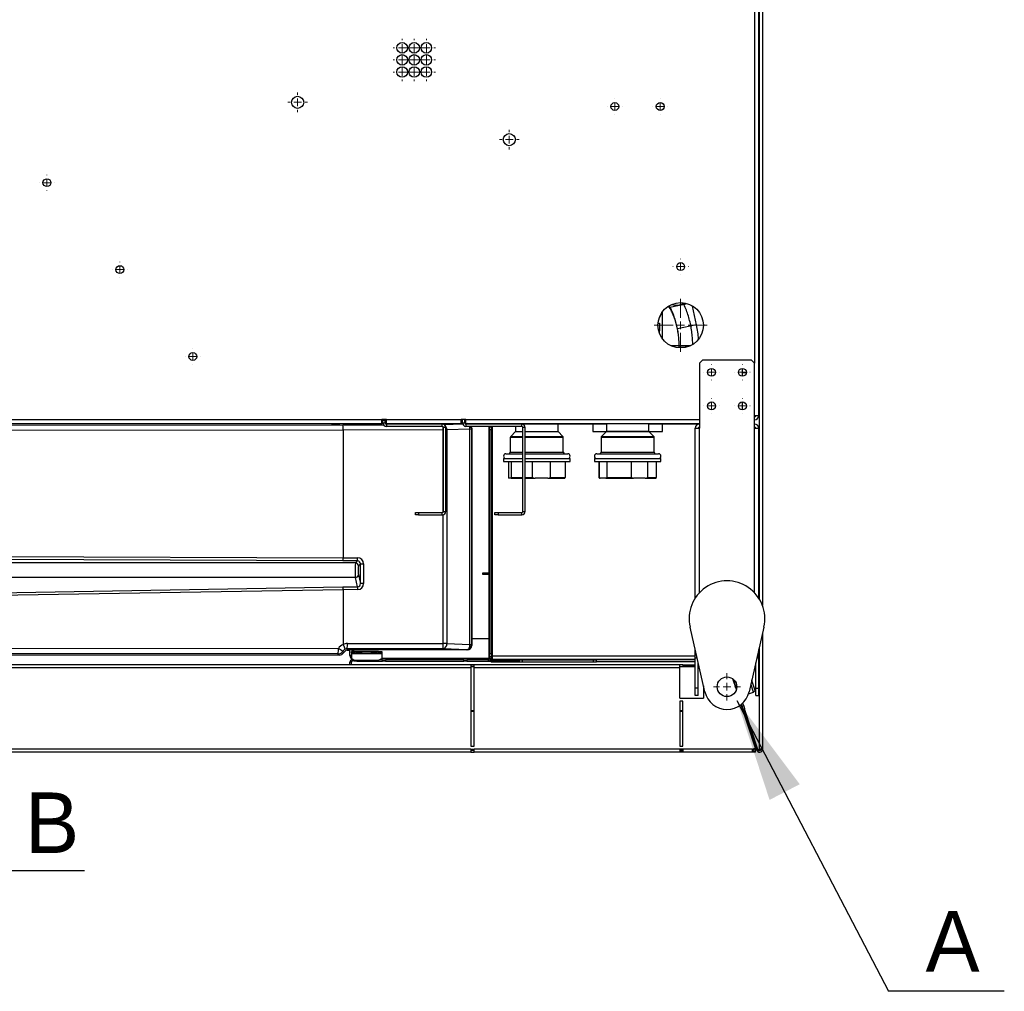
# Model space of a CAD drawing. Header units: millimetres. Extents: x 0 to 39025, y -31299 to 8400.
# Tile 61 of 206: x 14863 to 15513, y -27343 to -26701. Entities that reach past the tile are written whole.
import ezdxf

# ---------------------------------------------------------------- set-up
doc = ezdxf.new("R2010")
doc.units = ezdxf.units.MM
doc.layers.add('ANOTACIJE', color=7, linetype='Continuous')
doc.styles.add('SLDTEXTSTYLE1', font='Montserrat-Regular.ttf')
doc.styles.get("Standard").update_dxf_attribs({"font": 'Montserrat-Regular.ttf'})
doc.dimstyles.new('SLDDIMSTYLE3', dxfattribs={"dimtxt": 0.18, "dimasz": 3.414889, "dimexe": 0, "dimexo": 0.0625, "dimgap": 0, "dimtad": 0, "dimtih": 1, "dimtoh": 1, "dimdec": 0, "dimrnd": 1e-09, "dimzin": 0, "dimdsep": 46, "dimtxsty": 'Standard', "dimsah": 1, "dimcen": 0.09, "dimadec": 0, "dimazin": 0, "dimtfac": 3.414889, "dimtdec": 0, "dimtofl": 0, "dimtmove": 0, "dimatfit": 3, "dimfxl": 1, "dimfrac": 2, "dimtolj": 1, "dimtzin": 0, "dimarcsym": 0})

# ---------------------------------------------------------------- blocks, each defined once
blk = doc.blocks.new('SW_CENTERMARKSYMBOL_35')
at = {"color": 0, "linetype": 'Continuous', "lineweight": 18}
for p, q in [((-2.5, 0), (-2.55, 0)), ((0, 0), (-1.25, 0)), ((0, 2.5), (0, 2.55)), ((0, 0), (0, 1.25)), ((0, 0), (0, -1.25)), ((0, 0), (1.25, 0)), ((2.5, 0), (2.55, 0)), ((0, -2.5), (0, -2.55))]:
    blk.add_line(p, q, dxfattribs=at)
blk = doc.blocks.new('SW_CENTERMARKSYMBOL_36')
at = {"color": 0, "linetype": 'Continuous', "lineweight": 18}
for p, q in [((-2.5, 0), (-2.55, 0)), ((0, 0), (-1.25, 0)), ((0, 2.5), (0, 2.55)), ((0, 0), (0, 1.25)), ((0, 0), (0, -1.25)), ((0, 0), (1.25, 0)), ((2.5, 0), (2.55, 0)), ((0, -2.5), (0, -2.55))]:
    blk.add_line(p, q, dxfattribs=at)
blk = doc.blocks.new('SW_CENTERMARKSYMBOL_37')
at = {"color": 0, "linetype": 'Continuous', "lineweight": 18}
for p, q in [((-2.5, 0), (-2.55, 0)), ((0, 0), (-1.25, 0)), ((0, 2.5), (0, 2.55)), ((0, 0), (0, 1.25)), ((0, 0), (0, -1.25)), ((0, 0), (1.25, 0)), ((2.5, 0), (2.55, 0)), ((0, -2.5), (0, -2.55))]:
    blk.add_line(p, q, dxfattribs=at)
blk = doc.blocks.new('SW_CENTERMARKSYMBOL_38')
at = {"color": 0, "linetype": 'Continuous', "lineweight": 18}
for p, q in [((-2.5, 0), (-2.55, 0)), ((0, 0), (-1.25, 0)), ((0, 2.5), (0, 2.55)), ((0, 0), (0, 1.25)), ((0, 0), (0, -1.25)), ((0, 0), (1.25, 0)), ((2.5, 0), (2.55, 0)), ((0, -2.5), (0, -2.55))]:
    blk.add_line(p, q, dxfattribs=at)
blk = doc.blocks.new('SW_CENTERMARKSYMBOL_41')
at = {"color": 0, "linetype": 'Continuous', "lineweight": 18}
for p, q in [((-2.5, 0), (-3.25, 0)), ((0, 0), (-1.25, 0)), ((0, 2.5), (0, 3.25)), ((0, 0), (0, 1.25)), ((0, 0), (0, -1.25)), ((0, 0), (1.25, 0)), ((2.5, 0), (3.25, 0)), ((0, -2.5), (0, -3.25))]:
    blk.add_line(p, q, dxfattribs=at)
blk = doc.blocks.new('SW_CENTERMARKSYMBOL_42')
at = {"color": 0, "linetype": 'Continuous', "lineweight": 18}
for p, q in [((-2.5, 0), (-3.25, 0)), ((0, 0), (-1.25, 0)), ((0, 2.5), (0, 3.25)), ((0, 0), (0, 1.25)), ((0, 0), (0, -1.25)), ((0, 0), (1.25, 0)), ((2.5, 0), (3.25, 0)), ((0, -2.5), (0, -3.25))]:
    blk.add_line(p, q, dxfattribs=at)
blk = doc.blocks.new('SW_CENTERMARKSYMBOL_51')
at = {"color": 0, "linetype": 'Continuous', "lineweight": 18}
for p, q in [((-2.5, 0), (-2.55, 0)), ((0, 0), (-1.25, 0)), ((0, 2.5), (0, 2.55)), ((0, 0), (0, 1.25)), ((0, 0), (0, -1.25)), ((0, 0), (1.25, 0)), ((2.5, 0), (2.55, 0)), ((0, -2.5), (0, -2.55))]:
    blk.add_line(p, q, dxfattribs=at)
blk = doc.blocks.new('SW_CENTERMARKSYMBOL_53')
at = {"color": 0, "linetype": 'Continuous', "lineweight": 18}
for p, q in [((-2.5, 0), (-2.55, 0)), ((0, 0), (-1.25, 0)), ((0, 2.5), (0, 2.55)), ((0, 0), (0, 1.25)), ((0, 0), (0, -1.25)), ((0, 0), (1.25, 0)), ((2.5, 0), (2.55, 0)), ((0, -2.5), (0, -2.55))]:
    blk.add_line(p, q, dxfattribs=at)
blk = doc.blocks.new('SW_CENTERMARKSYMBOL_54')
at = {"color": 0, "linetype": 'Continuous', "lineweight": 18}
for p, q in [((-2.5, 0), (-2.55, 0)), ((0, 0), (-1.25, 0)), ((0, 2.5), (0, 2.55)), ((0, 0), (0, 1.25)), ((0, 0), (0, -1.25)), ((0, 0), (1.25, 0)), ((2.5, 0), (2.55, 0)), ((0, -2.5), (0, -2.55))]:
    blk.add_line(p, q, dxfattribs=at)
blk = doc.blocks.new('SW_CENTERMARKSYMBOL_59')
at = {"color": 0, "linetype": 'Continuous', "lineweight": 18}
for p, q in [((-2.5, 0), (-3, 0)), ((0, 0), (-1.25, 0)), ((0, 2.5), (0, 3)), ((0, 0), (0, 1.25)), ((0, 0), (0, -1.25)), ((0, 0), (1.25, 0)), ((2.5, 0), (3, 0)), ((0, -2.5), (0, -3))]:
    blk.add_line(p, q, dxfattribs=at)
blk = doc.blocks.new('SW_CENTERMARKSYMBOL_60')
at = {"color": 0, "linetype": 'Continuous', "lineweight": 18}
for p, q in [((-2.5, 0), (-3, 0)), ((0, 0), (-1.25, 0)), ((0, 2.5), (0, 3)), ((0, 0), (0, 1.25)), ((0, 0), (0, -1.25)), ((0, 0), (1.25, 0)), ((2.5, 0), (3, 0)), ((0, -2.5), (0, -3))]:
    blk.add_line(p, q, dxfattribs=at)
blk = doc.blocks.new('SW_CENTERMARKSYMBOL_61')
at = {"color": 0, "linetype": 'Continuous', "lineweight": 18}
for p, q in [((-2.5, 0), (-3, 0)), ((0, 0), (-1.25, 0)), ((0, 2.5), (0, 3)), ((0, 0), (0, 1.25)), ((0, 0), (0, -1.25)), ((0, 0), (1.25, 0)), ((2.5, 0), (3, 0)), ((0, -2.5), (0, -3))]:
    blk.add_line(p, q, dxfattribs=at)
blk = doc.blocks.new('SW_CENTERMARKSYMBOL_62')
at = {"color": 0, "linetype": 'Continuous', "lineweight": 18}
for p, q in [((-2.5, 0), (-3, 0)), ((0, 0), (-1.25, 0)), ((0, 2.5), (0, 3)), ((0, 0), (0, 1.25)), ((0, 0), (0, -1.25)), ((0, 0), (1.25, 0)), ((2.5, 0), (3, 0)), ((0, -2.5), (0, -3))]:
    blk.add_line(p, q, dxfattribs=at)
blk = doc.blocks.new('SW_CENTERMARKSYMBOL_63')
at = {"color": 0, "linetype": 'Continuous', "lineweight": 18}
for p, q in [((-2.5, 0), (-3, 0)), ((0, 0), (-1.25, 0)), ((0, 2.5), (0, 3)), ((0, 0), (0, 1.25)), ((0, 0), (0, -1.25)), ((0, 0), (1.25, 0)), ((2.5, 0), (3, 0)), ((0, -2.5), (0, -3))]:
    blk.add_line(p, q, dxfattribs=at)
blk = doc.blocks.new('SW_CENTERMARKSYMBOL_64')
at = {"color": 0, "linetype": 'Continuous', "lineweight": 18}
for p, q in [((-2.5, 0), (-3, 0)), ((0, 0), (-1.25, 0)), ((0, 2.5), (0, 3)), ((0, 0), (0, 1.25)), ((0, 0), (0, -1.25)), ((0, 0), (1.25, 0)), ((2.5, 0), (3, 0)), ((0, -2.5), (0, -3))]:
    blk.add_line(p, q, dxfattribs=at)
blk = doc.blocks.new('SW_CENTERMARKSYMBOL_65')
at = {"color": 0, "linetype": 'Continuous', "lineweight": 18}
for p, q in [((-2.5, 0), (-3, 0)), ((0, 0), (-1.25, 0)), ((0, 2.5), (0, 3)), ((0, 0), (0, 1.25)), ((0, 0), (0, -1.25)), ((0, 0), (1.25, 0)), ((2.5, 0), (3, 0)), ((0, -2.5), (0, -3))]:
    blk.add_line(p, q, dxfattribs=at)
blk = doc.blocks.new('SW_CENTERMARKSYMBOL_66')
at = {"color": 0, "linetype": 'Continuous', "lineweight": 18}
for p, q in [((-2.5, 0), (-3, 0)), ((0, 0), (-1.25, 0)), ((0, 2.5), (0, 3)), ((0, 0), (0, 1.25)), ((0, 0), (0, -1.25)), ((0, 0), (1.25, 0)), ((2.5, 0), (3, 0)), ((0, -2.5), (0, -3))]:
    blk.add_line(p, q, dxfattribs=at)
blk = doc.blocks.new('SW_CENTERMARKSYMBOL_67')
at = {"color": 0, "linetype": 'Continuous', "lineweight": 18}
for p, q in [((-2.5, 0), (-3, 0)), ((0, 0), (-1.25, 0)), ((0, 2.5), (0, 3)), ((0, 0), (0, 1.25)), ((0, 0), (0, -1.25)), ((0, 0), (1.25, 0)), ((2.5, 0), (3, 0)), ((0, -2.5), (0, -3))]:
    blk.add_line(p, q, dxfattribs=at)
blk = doc.blocks.new('SW_CENTERMARKSYMBOL_68')
at = {"color": 0, "linetype": 'Continuous', "lineweight": 18}
for p, q in [((-2.5, 0), (-2.55, 0)), ((0, 0), (-1.25, 0)), ((0, 2.5), (0, 2.55)), ((0, 0), (0, 1.25)), ((0, 0), (0, -1.25)), ((0, 0), (1.25, 0)), ((2.5, 0), (2.55, 0)), ((0, -2.5), (0, -2.55))]:
    blk.add_line(p, q, dxfattribs=at)
blk = doc.blocks.new('SW_CENTERMARKSYMBOL_70')
at = {"color": 0, "linetype": 'Continuous', "lineweight": 18}
for p, q in [((-2.5, 0), (-2.55, 0)), ((0, 0), (-1.25, 0)), ((0, 2.5), (0, 2.55)), ((0, 0), (0, 1.25)), ((0, 0), (0, -1.25)), ((0, 0), (1.25, 0)), ((2.5, 0), (2.55, 0)), ((0, -2.5), (0, -2.55))]:
    blk.add_line(p, q, dxfattribs=at)
blk = doc.blocks.new('SW_CENTERMARKSYMBOL_94')
at = {"color": 0, "linetype": 'Continuous', "lineweight": 18}
for p, q in [((0, 2.5), (0, 8.75)), ((-2.5, 0), (-8.75, 0)), ((0, 0), (-1.25, 0)), ((0, 0), (0, 1.25)), ((0, 0), (0, -1.25)), ((0, 0), (1.25, 0)), ((2.5, 0), (8.75, 0)), ((0, -2.5), (0, -8.75))]:
    blk.add_line(p, q, dxfattribs=at)
blk = doc.blocks.new('SW_CENTERMARKSYMBOL_95')
at = {"color": 0, "linetype": 'Continuous', "lineweight": 18}
for p, q in [((-2.5, 0), (-2.55, 0)), ((0, 0), (-1.25, 0)), ((0, 2.5), (0, 2.55)), ((0, 0), (0, 1.25)), ((0, 0), (0, -1.25)), ((0, 0), (1.25, 0)), ((2.5, 0), (2.55, 0)), ((0, -2.5), (0, -2.55))]:
    blk.add_line(p, q, dxfattribs=at)
blk = doc.blocks.new('SW_CENTERMARKSYMBOL_101')
at = {"color": 0, "linetype": 'Continuous', "lineweight": 18}
for p, q in [((0, 2.5), (0, 4.5)), ((-2.5, 0), (-4.5, 0)), ((0, 0), (-1.25, 0)), ((0, 0), (0, 1.25)), ((0, 0), (0, -1.25)), ((0, 0), (1.25, 0)), ((2.5, 0), (4.5, 0)), ((0, -2.5), (0, -4.5))]:
    blk.add_line(p, q, dxfattribs=at)
blk = doc.blocks.new('Adapt 2 S (spodaj)')
at = {"linetype": 'Continuous', "lineweight": 25}
for p, q in [((1147.9, 712.98), (1147.9, 101.24)), ((1150, 712.98), (1150, 96.95)), ((1144.8, 650.83), (1144.8, 256.98)), ((1147.6, 222.38), (1147.6, 650.83)), ((1147.6, 397.48), (1147.9, 397.48)), ((1147.9, 317.48), (1147.6, 317.48)), ((1100.6, 296.35), (1088.76, 293.85)), ((1098.55, 295.92), (1099.36, 296.7)), ((1106.56, 282.28), (1103.91, 294.82)), ((1083.98, 273.11), (1083.98, 291.05)), ((1081.06, 283.38), (1081.98, 283.38)), ((1081.98, 283.38), (1081.98, 278.38)), ((1106.56, 282.28), (1093.94, 279.62)), ((1081.98, 278.38), (1081.46, 278.38)), ((1081.98, 276.75), (1081.98, 278.38)), ((1102.22, 268.43), (1089.78, 268.43)), ((1095.01, 268.43), (1089.78, 268.43)), ((1095.01, 268.43), (1089.78, 268.43)), ((1095.01, 267.11), (1095.01, 268.43)), ((1095.01, 267.11), (1095.01, 268.43)), ((1095.01, 268.43), (1102.22, 268.43)), ((1102.22, 268.43), (1095.01, 268.43)), ((1110.4, 258.98), (1108.4, 256.98)), ((1108.4, 256.98), (1108.4, 213.98)), ((1142.8, 258.98), (1110.4, 258.98)), ((1144.8, 256.98), (1142.8, 258.98)), ((1144.8, 213.98), (1144.8, 256.98)), ((1136.6, 253.57), (1136.6, 248.39)), ((1139.4, 250.88), (1136.6, 250.88)), ((1136.6, 250.88), (1139.4, 250.88)), ((1136.6, 231.37), (1136.6, 226.19)), ((1144.8, 222.38), (1147.6, 222.38)), ((1145.12, 221.64), (1145.21, 222.38)), ((41.6, 219.88), (898.6, 219.88)), ((41.6, 217.08), (898.6, 217.08)), ((609.27, 215.89), (872.87, 216.32)), ((865.5, 217.08), (865.5, 216.62)), ((870.5, 216.62), (870.5, 217.08)), ((872.87, 216.32), (899.71, 216.34)), ((901.6, 219.88), (898.6, 219.88)), ((898.6, 217.08), (898.6, 219.88)), ((898.6, 219.38), (900.6, 219.38)), ((898.6, 219.08), (899.35, 219.08)), ((899.41, 217.08), (898.6, 217.08)), ((899.35, 217.58), (899.35, 219.88)), ((899.35, 217.58), (900.85, 217.58)), ((900.6, 219.38), (900.6, 219.88)), ((900.85, 217.58), (900.85, 219.88)), ((901.6, 219.38), (900.85, 219.38)), ((900.85, 219.08), (901.6, 219.08)), ((901.6, 217.08), (901.03, 217.08)), ((901.6, 219.88), (951.1, 219.88)), ((901.6, 217.08), (901.6, 219.88)), ((901.6, 217.08), (951.1, 217.08)), ((901.65, 216.78), (901.65, 215.28)), ((938.55, 216.78), (901.65, 216.78)), ((938.55, 215.28), (901.65, 215.28)), ((938.55, 215.28), (938.55, 216.78)), ((939.81, 216.4), (951.98, 216.83)), ((954.1, 219.88), (951.1, 219.88)), ((951.1, 217.08), (951.1, 219.88)), ((951.85, 219.38), (951.1, 219.38)), ((951.1, 219.08), (951.85, 219.08)), ((951.91, 217.08), (951.1, 217.08)), ((951.85, 217.58), (951.85, 219.88)), ((951.85, 217.58), (953.35, 217.58)), ((953.35, 217.58), (953.35, 219.88)), ((954.1, 219.38), (953.35, 219.38)), ((953.35, 219.08), (954.1, 219.08)), ((954.1, 217.08), (953.53, 217.08)), ((953.74, 216.89), (954.85, 216.93)), ((954.1, 217.08), (954.1, 219.88)), ((954.1, 219.88), (1108.4, 219.88)), ((954.1, 217.08), (1108.4, 217.08)), ((954.15, 216.78), (954.15, 215.28)), ((991.05, 216.78), (954.15, 216.78)), ((991.05, 215.28), (954.15, 215.28)), ((954.85, 216.93), (955, 217.08)), ((955.8, 216.97), (955.8, 217.08)), ((957.8, 217.08), (957.8, 216.78)), ((969, 216.78), (969, 217.08)), ((969.5, 64.38), (969.5, 215.28)), ((969.8, 215.28), (969.8, 215.03)), ((969.8, 215.03), (970.8, 215.03)), ((969.8, 213.03), (969.8, 215.03)), ((970.8, 215.28), (970.8, 215.03)), ((970.8, 215.03), (970.8, 213.03)), ((971, 216.78), (970.98, 217.08)), ((971, 216.88), (971.8, 216.88)), ((971.8, 217.08), (971.8, 216.78)), ((971.8, 64.38), (971.8, 215.28)), ((977.98, 217.08), (977.98, 216.88)), ((1023.98, 216.88), (977.98, 216.88)), ((986.98, 217.08), (986.98, 216.88)), ((986.98, 217.08), (986.98, 216.78)), ((986.98, 216.88), (1014.98, 216.88)), ((986.98, 215.28), (986.98, 211.88)), ((991.05, 215.28), (991.05, 216.78)), ((1014.98, 216.88), (1014.98, 217.08)), ((1014.98, 211.88), (1014.98, 217.08)), ((1023.98, 216.88), (1014.98, 216.88)), ((1046.98, 216.78), (1014.98, 216.78)), ((1023.98, 216.88), (1023.98, 217.08)), ((1037.98, 217.08), (1037.98, 211.88)), ((1046.98, 217.08), (1046.98, 211.88)), ((1046.98, 217.08), (1046.98, 211.88)), ((1074.98, 211.88), (1074.98, 217.08)), ((1074.98, 211.88), (1074.98, 217.08)), ((1108.4, 216.78), (1074.98, 216.78)), ((1083.98, 211.88), (1083.98, 217.08)), ((873, 212.82), (609.43, 212.39)), ((939.15, 212.88), (873, 212.82)), ((873, 212.82), (873, 128.38)), ((873, 212.82), (873, 212.82)), ((939.15, 158.55), (939.15, 212.88)), ((939.35, 212.88), (939.15, 212.88)), ((939.35, 159.08), (939.35, 214.48)), ((940.85, 214.48), (939.35, 214.48)), ((940.85, 159.08), (940.85, 214.48)), ((941.53, 212.88), (940.85, 212.88)), ((956.81, 213.41), (941.53, 212.88)), ((941.53, 212.88), (941.53, 71.68)), ((956.81, 71.15), (956.81, 213.41)), ((957.83, 213.76), (957.83, 70.8)), ((958, 214.08), (957.85, 213.93)), ((958, 214.08), (958, 70.48)), ((970.8, 213.03), (969.8, 213.03)), ((969.8, 213.03), (969.8, 65.03)), ((970.8, 213.03), (970.8, 65.03)), ((986.98, 211.88), (983.77, 208.67)), ((983.77, 208.67), (991.85, 208.67)), ((986.98, 211.88), (991.85, 211.88)), ((993.35, 214.48), (991.85, 214.48)), ((991.85, 159.08), (991.85, 214.48)), ((993.35, 159.08), (993.35, 214.48)), ((993.35, 211.88), (1014.98, 211.88)), ((993.35, 208.67), (1018.19, 208.67)), ((1018.19, 208.67), (1014.98, 211.88)), ((1037.98, 211.88), (1046.98, 211.88)), ((1037.98, 211.88), (1083.98, 211.88)), ((1046.98, 211.88), (1043.77, 208.67)), ((1043.77, 208.67), (1078.19, 208.67)), ((1074.98, 211.88), (1046.98, 211.88)), ((1046.98, 211.88), (1074.98, 211.88)), ((1078.19, 208.67), (1074.98, 211.88)), ((1105.6, 101.72), (1105.6, 213.98)), ((1105.6, 213.98), (1108.4, 213.98)), ((1108.4, 105.29), (1108.4, 213.98)), ((1144.8, 213.98), (1147.6, 213.98)), ((1144.8, 105.29), (1144.8, 213.98)), ((1147.6, 101.72), (1147.6, 213.98)), ((983.48, 207.96), (983.48, 198.18)), ((991.85, 207.96), (983.48, 207.96)), ((1018.48, 207.96), (993.35, 207.96)), ((1018.48, 198.18), (1018.48, 207.96)), ((1043.48, 207.96), (1043.48, 198.18)), ((1078.48, 207.96), (1043.48, 207.96)), ((1078.48, 198.18), (1078.48, 207.96)), ((980.58, 197.18), (991.85, 197.18)), ((983.48, 198.18), (991.85, 198.18)), ((993.35, 198.18), (1018.48, 198.18)), ((993.35, 197.18), (1021.38, 197.18)), ((1040.58, 197.18), (1081.38, 197.18)), ((1043.48, 198.18), (1078.48, 198.18)), ((978.98, 193.98), (978.98, 191.98)), ((978.98, 193.98), (991.85, 193.98)), ((978.98, 191.98), (991.85, 191.98)), ((982.21, 191.98), (982.21, 181.48)), ((984.26, 181.48), (984.26, 191.98)), ((993.35, 193.98), (1022.98, 193.98)), ((993.35, 191.98), (1022.98, 191.98)), ((998.01, 191.98), (998.01, 181.48)), ((1010, 181.48), (1010, 191.98)), ((1019.75, 191.98), (1019.75, 181.48)), ((1022.98, 191.98), (1022.98, 193.98)), ((1038.98, 193.98), (1038.98, 191.98)), ((1038.98, 193.98), (1082.98, 193.98)), ((1038.98, 191.98), (1082.98, 191.98)), ((1041.98, 191.98), (1041.98, 181.48)), ((1042.12, 191.98), (1042.12, 181.48)), ((1047.41, 181.48), (1047.41, 191.98)), ((1063.32, 191.98), (1063.32, 181.48)), ((1074.27, 181.48), (1074.27, 191.98)), ((1079.98, 181.48), (1079.98, 191.98)), ((1082.98, 191.98), (1082.98, 193.98)), ((1147.6, 194.58), (1147.9, 194.58)), ((983.95, 180.98), (982.52, 180.98)), ((983.95, 180.98), (991.85, 180.98)), ((984.26, 181.48), (991.85, 181.48)), ((993.35, 181.48), (998.01, 181.48)), ((993.35, 180.98), (999.79, 180.98)), ((1008.22, 180.98), (999.79, 180.98)), ((1008.22, 180.98), (1019.44, 180.98)), ((1010, 181.48), (1019.75, 181.48)), ((1041.98, 181.48), (1042.48, 180.98)), ((1041.98, 181.48), (1042.12, 181.48)), ((1042.48, 180.98), (1042.91, 180.98)), ((1046.62, 180.98), (1042.91, 180.98)), ((1046.62, 180.98), (1064.95, 180.98)), ((1047.41, 181.48), (1063.32, 181.48)), ((1072.64, 180.98), (1064.95, 180.98)), ((1072.64, 180.98), (1079.48, 180.98)), ((1074.27, 181.48), (1079.98, 181.48)), ((1079.48, 180.98), (1079.98, 181.48)), ((920.85, 156.78), (920.85, 158.28)), ((920.85, 158.28), (922.85, 158.28)), ((922.85, 156.78), (920.85, 156.78)), ((922.85, 158.28), (922.85, 156.78)), ((922.85, 158.28), (938.55, 158.28)), ((922.85, 156.78), (938.55, 156.78)), ((938.55, 156.78), (938.55, 158.28)), ((939.15, 71.68), (939.15, 156.86)), ((939.35, 159.08), (940.85, 159.08)), ((973.35, 156.78), (973.35, 158.28)), ((973.35, 158.28), (975.35, 158.28)), ((975.35, 156.78), (973.35, 156.78)), ((975.35, 158.28), (975.35, 156.78)), ((975.35, 158.28), (991.05, 158.28)), ((975.35, 156.78), (991.05, 156.78)), ((991.05, 156.78), (991.05, 158.28)), ((991.85, 159.08), (993.35, 159.08)), ((881.21, 125.04), (500.49, 125.04)), ((872.93, 126.39), (554.99, 127.68)), ((555.08, 129.67), (873, 128.38)), ((882.53, 126.37), (872.93, 126.39)), ((873, 128.38), (882.59, 128.36)), ((881.21, 125.04), (882.53, 126.37)), ((884.52, 124.36), (883.2, 123.05)), ((884.52, 124.36), (886.56, 124.36)), ((884.52, 111.51), (884.52, 124.36)), ((886.56, 124.36), (886.56, 111.51)), ((883.14, 117.24), (884.52, 111.51)), ((965.3, 117.43), (965.3, 118.43)), ((965.3, 118.43), (967.3, 118.43)), ((967.3, 117.43), (965.3, 117.43)), ((967.3, 118.43), (967.3, 117.43)), ((967.3, 118.43), (969.5, 118.43)), ((969.5, 117.43), (967.3, 117.43)), ((881.14, 115.36), (500.59, 115.36)), ((882.62, 109.22), (881.14, 115.36)), ((886.56, 111.51), (884.52, 111.51)), ((1147.9, 114.58), (1147.6, 114.58)), ((586.67, 104.28), (872.93, 109.13)), ((873, 107.25), (586.77, 102.41)), ((872.93, 109.13), (882.62, 109.22)), ((882.67, 107.34), (873, 107.25)), ((873, 107.25), (873, 71.14)), ((1111.98, 39.82), (1102.23, 82.6)), ((1150.97, 82.6), (1141.22, 39.82)), ((1150, 78.32), (1150, 1.98)), ((875.83, 71.74), (939.15, 71.68)), ((941.53, 71.68), (939.15, 71.68)), ((941.53, 71.68), (956.81, 71.15)), ((958, 75.03), (969.5, 75.03)), ((869.73, 64.85), (650.07, 65.2)), ((650.24, 68.7), (869.89, 68.34)), ((872.73, 66.55), (873.5, 65.78)), ((875.64, 67.37), (877.5, 67.37)), ((939.06, 68.18), (875.74, 68.24)), ((875.74, 68.24), (876.5, 67.48)), ((955, 67.48), (876.5, 67.48)), ((877.5, 63.83), (877.5, 67.48)), ((878.5, 66.53), (880.5, 66.6)), ((878.5, 65.53), (878.5, 66.53)), ((880.5, 65.6), (878.5, 65.53)), ((878.5, 65.53), (878.5, 65.27)), ((878.5, 65.27), (898.5, 65.27)), ((878.5, 65.27), (878.5, 65.11)), ((878.5, 65.11), (898.5, 65.11)), ((878.5, 65.11), (878.5, 61.85)), ((879, 66.54), (879, 67.48)), ((879, 67.37), (880, 67.37)), ((880, 66.58), (880, 67.48)), ((880.5, 66.6), (880.5, 65.6)), ((880.5, 66.6), (896.5, 66.6)), ((880.5, 65.6), (896.5, 65.6)), ((896.5, 65.6), (896.5, 66.6)), ((896.5, 66.6), (898.5, 66.53)), ((898.5, 65.53), (896.5, 65.6)), ((898.5, 66.53), (898.5, 65.53)), ((898.5, 65.53), (898.5, 65.27)), ((898.5, 65.27), (898.5, 65.11)), ((898.5, 65.11), (898.5, 61.85)), ((954.85, 67.63), (939.06, 68.18)), ((955, 67.48), (954.85, 67.63)), ((957.85, 70.63), (958, 70.48)), ((1105.6, 62.33), (1105.6, 67.79)), ((1147.6, 62.33), (1147.6, 67.79)), ((1147.9, 69.11), (1147.9, 1.98)), ((870.49, 64.08), (44.4, 64.08)), ((870.49, 64.08), (869.73, 64.85)), ((878.5, 63.83), (877.5, 63.83)), ((878.5, 59.38), (877.5, 59.38)), ((877.5, 57.66), (877.5, 59.38)), ((878.5, 61.85), (880.5, 60.67)), ((878.5, 57.66), (878.5, 59.38)), ((879.3, 60.18), (879.3, 61.18)), ((879.3, 61.18), (879.64, 61.18)), ((880, 60.18), (879.3, 60.18)), ((880, 60.03), (880, 60.97)), ((882, 60.03), (880, 60.03)), ((880.5, 60.67), (881.5, 60.67)), ((881.5, 60.67), (895.5, 60.67)), ((881.5, 60.67), (881.5, 60.33)), ((881.5, 60.33), (895.5, 60.33)), ((882, 60.33), (882, 60.03)), ((882, 60.03), (899, 60.03)), ((895.5, 60.67), (896.5, 60.67)), ((895.5, 60.67), (895.5, 60.33)), ((896.5, 60.67), (898.5, 61.85)), ((899, 61.03), (897.11, 61.03)), ((969.5, 61.83), (898.47, 61.83)), ((899, 60.03), (899, 61.03)), ((899, 61.03), (901, 61.03)), ((901, 60.03), (899, 60.03)), ((901, 61.03), (901, 60.03)), ((952.8, 61.03), (901, 61.03)), ((901, 60.03), (952.8, 60.03)), ((952.8, 60.03), (952.8, 61.03)), ((952.8, 61.03), (954.8, 61.03)), ((954.8, 60.03), (952.8, 60.03)), ((954.8, 61.03), (954.8, 60.03)), ((969, 61.03), (954.8, 61.03)), ((954.8, 60.03), (969, 60.03)), ((969, 60.03), (969, 61.03)), ((987, 60.03), (969, 60.03)), ((969.8, 64.38), (969.5, 64.38)), ((969.5, 61.83), (969.5, 64.38)), ((969.8, 61.83), (969.5, 61.83)), ((969.8, 65.03), (970.8, 65.03)), ((969.8, 63.03), (969.8, 65.03)), ((970.8, 63.03), (969.8, 63.03)), ((969.8, 63.03), (969.8, 61.83)), ((969.8, 61.83), (970.8, 61.83)), ((987, 61.03), (970.61, 61.03)), ((970.8, 65.03), (970.8, 63.03)), ((971.8, 64.38), (970.8, 64.38)), ((970.8, 63.03), (970.8, 61.83)), ((971, 61.83), (970.8, 61.83)), ((971, 61.83), (971, 64.38)), ((971.8, 61.83), (971, 61.83)), ((971.8, 63.63), (971.8, 64.38)), ((971.8, 61.33), (971.8, 63.63)), ((971.8, 63.63), (1105.6, 63.63)), ((971.8, 61.33), (1105.6, 61.33)), ((971.8, 59.53), (989.5, 59.53)), ((987, 60.03), (987, 61.03)), ((987, 61.03), (989, 61.03)), ((989, 60.03), (987, 60.03)), ((989, 61.03), (989, 60.03)), ((989.5, 61.03), (989, 61.03)), ((989.5, 59.53), (989.5, 61.03)), ((989.5, 61.03), (991.5, 61.03)), ((989.5, 59.53), (991.5, 59.53)), ((991.5, 59.53), (991.5, 61.03)), ((991.5, 61.03), (1038.48, 61.03)), ((991.5, 59.53), (1038.48, 59.53)), ((1014.2, 61.03), (1014.2, 61.33)), ((1014.5, 61.33), (1014.5, 61.03)), ((1038.48, 61.03), (1040.48, 61.03)), ((1038.48, 59.53), (1038.48, 61.03)), ((1038.48, 59.53), (1040.48, 59.53)), ((1040.48, 59.53), (1040.48, 61.03)), ((1105.6, 61.03), (1040.48, 61.03)), ((1105.6, 59.53), (1040.48, 59.53)), ((1072.2, 61.03), (1072.2, 61.33)), ((1077.2, 61.33), (1077.2, 61.03)), ((1105.6, 62.33), (1106.84, 62.33)), ((1105.6, 42.33), (1105.6, 62.33)), ((1107.6, 42.33), (1107.6, 59.02)), ((1107.6, 58.66), (1107.68, 58.66)), ((1145.6, 42.33), (1145.6, 59.02)), ((1146.36, 62.33), (1147.6, 62.33)), ((1147.6, 42.33), (1147.6, 62.33)), ((957.49, 57.66), (54.51, 57.66)), ((957.49, 55.66), (54.51, 55.66)), ((957.49, 57.66), (957.49, 55.66)), ((959.49, 57.66), (957.49, 57.66)), ((957.49, 56.66), (959.49, 56.66)), ((959.49, 56.28), (957.49, 56.28)), ((957.49, 55.66), (957.49, 3.98)), ((1095.49, 57.66), (959.49, 57.66)), ((959.49, 55.66), (959.49, 57.66)), ((959.49, 3.98), (959.49, 55.66)), ((1095.49, 55.66), (959.49, 55.66)), ((1095.49, 55.66), (1095.49, 57.66)), ((1097.49, 57.66), (1095.49, 57.66)), ((1105.6, 56.28), (1095.49, 56.28)), ((1095.49, 35.66), (1095.49, 55.66)), ((1097.49, 57.66), (1097.49, 56.66)), ((1097.49, 57.66), (1105.6, 57.66)), ((1097.49, 56.66), (1105.6, 56.66)), ((1107.6, 57.66), (1107.91, 57.66)), ((1107.6, 56.66), (1108.14, 56.66)), ((1108.22, 56.28), (1107.6, 56.28)), ((1132.82, 41.26), (1130.52, 48.34)), ((1131.47, 45.42), (1130.52, 48.34)), ((1132.96, 41.79), (1130.94, 47.99)), ((1132.96, 41.8), (1130.95, 47.98)), ((1142.93, 47.32), (1143.11, 47.29)), ((1143.11, 47.29), (1143, 47.62)), ((1145.25, 40.7), (1143.11, 47.29)), ((1107.6, 42.33), (1105.6, 42.33)), ((1105.6, 37.33), (1105.6, 42.33)), ((1107.6, 37.33), (1107.6, 42.33)), ((1111.1, 43.66), (1111.1, 35.66)), ((1131.47, 45.42), (1131.47, 45.42)), ((1131.47, 45.42), (1132.82, 41.26)), ((1140.88, 38.47), (1144.21, 39.55)), ((1144.21, 39.55), (1142.42, 45.06)), ((1144.21, 39.55), (1145.25, 40.7)), ((1145.6, 42.33), (1147.6, 42.33)), ((1145.6, 37.33), (1145.6, 42.33)), ((1147.6, 37.33), (1147.6, 42.33)), ((1095.49, 35.66), (1111.1, 35.66)), ((1095.49, 33.66), (1095.49, 3.98)), ((1097.49, 33.66), (1095.49, 33.66)), ((1097.49, 3.98), (1097.49, 33.66)), ((1107.6, 37.33), (1105.6, 37.33)), ((1140.86, 38.51), (1140.88, 38.47)), ((1145.6, 37.33), (1147.6, 37.33)), ((959.49, 27.32), (957.49, 27.32)), ((957.49, 27.05), (959.49, 27.05)), ((1097.49, 27.32), (1095.49, 27.32)), ((1095.49, 27.05), (1097.49, 27.05)), ((1145.38, 2.6), (1136, 31.46)), ((1146.1, 1.34), (1136.24, 31.66)), ((1136.71, 30.25), (1136.25, 31.67)), ((1136.71, 30.25), (1137.66, 30.56)), ((1137.33, 28.34), (1136.71, 30.25)), ((1137.66, 30.56), (1137.06, 32.4)), ((1138.28, 28.65), (1137.33, 28.34)), ((1146.1, 1.36), (1137.33, 28.34)), ((1137.66, 30.56), (1138.28, 28.65)), ((1147.05, 1.67), (1138.28, 28.65)), ((957.49, 1.98), (6.52, 1.98)), ((957.49, 3.98), (959.49, 3.98)), ((957.49, 1.98), (957.49, -0.02)), ((957.49, 1.98), (959.49, 1.98)), ((959.49, 1.4), (957.49, 1.4)), ((959.49, 0.98), (957.49, 0.98)), ((959.49, -0.02), (959.49, 1.98)), ((1095.49, 1.98), (959.49, 1.98)), ((1095.49, 3.98), (1097.49, 3.98)), ((1095.49, 1.98), (1095.49, -0.02)), ((1097.49, 1.98), (1095.49, 1.98)), ((1095.49, 1.4), (1097.49, 1.4)), ((1095.49, 0.98), (1097.49, 0.98)), ((1097.49, 1.98), (1097.49, -0.02)), ((1143.48, 1.98), (1097.49, 1.98)), ((1143.48, 1.98), (1145.38, 2.6)), ((1143.48, -0.02), (1143.48, 1.98)), ((1144.29, 1.4), (1143.48, 1.4)), ((1144.33, 2.26), (1144.47, 1.85)), ((1144.47, 2.1), (1144.38, 2.1)), ((1145.47, 3.26), (1145.01, 3.72)), ((1145.48, 3.23), (1145.02, 3.69)), ((1145.18, 3.2), (1145.5, 2.88)), ((1145.5, 2.88), (1145.29, 2.88)), ((1145.5, 2.1), (1145.5, 2.88)), ((1145.6, 2.86), (1145.5, 2.86)), ((1145.6, 2.86), (1145.5, 2.86)), ((1145.61, 2.84), (1145.5, 2.84)), ((1145.5, 0), (1145.5, 2.1)), ((1147.05, 1.67), (1146.1, 1.36)), ((1146.1, 1.34), (1146.1, 1.36)), ((1146.1, 1.34), (1146.1, 1.34)), ((1147.11, 1.53), (1148, 1.68)), ((1148, 1.66), (1147.12, 1.51)), ((1150, 1.98), (1147.9, 1.98)), ((1148, 1.98), (1148, 1.68)), ((1148, 1.66), (1148, 1.68)), ((957.49, -0.02), (6.52, -0.02)), ((957.49, -0.02), (959.49, -0.02)), ((1095.49, -0.02), (959.49, -0.02)), ((1097.49, -0.02), (1095.49, -0.02)), ((1143.48, -0.02), (1097.49, -0.02)), ((1145.5, 0), (1143.48, 0))]:
    blk.add_line(p, q, dxfattribs=at)
at = {"linetype": 'Continuous', "lineweight": 25, "flags": 128}
for points in [[(1083.81, 290.82), (1082.78, 288.75), (1081.95, 287.32)], [(865.5, 216.7), (865.35, 216.69), (865.26, 216.65), (865.54, 216.62), (866.15, 216.59), (867.01, 216.57), (868, 216.56)], [(868, 216.56), (868.99, 216.57), (869.85, 216.59), (870.46, 216.62), (870.74, 216.65), (870.65, 216.69), (870.5, 216.7)], [(955.78, 216.78), (955.44, 216.87), (954.85, 216.93)], [(970.24, 216.78), (970, 216.97), (969.82, 217.08)], [(883.5, 67.55), (882.56, 67.56), (881.75, 67.58), (881.17, 67.6), (880.91, 67.64), (881, 67.67), (881.43, 67.7), (882.13, 67.72), (883.02, 67.73), (883.98, 67.73), (884.87, 67.72), (885.57, 67.7), (886, 67.67), (886.09, 67.64), (885.83, 67.6), (885.25, 67.58), (884.44, 67.56), (883.5, 67.55)], [(883.5, 65.33), (884.44, 65.34), (885.25, 65.36), (885.83, 65.38), (886.09, 65.41), (886, 65.45), (885.57, 65.48), (884.87, 65.5), (883.98, 65.51), (883.02, 65.51), (882.13, 65.5), (881.43, 65.48), (881, 65.45), (880.91, 65.41), (881.17, 65.38), (881.75, 65.36), (882.56, 65.34), (883.5, 65.33)], [(893.5, 67.55), (892.56, 67.56), (891.75, 67.58), (891.17, 67.6), (890.91, 67.64), (891, 67.67), (891.43, 67.7), (892.13, 67.72), (893.02, 67.73), (893.98, 67.73), (894.87, 67.72), (895.57, 67.7), (896, 67.67), (896.09, 67.64), (895.83, 67.6), (895.25, 67.58), (894.44, 67.56), (893.5, 67.55)], [(893.5, 65.33), (894.44, 65.34), (895.25, 65.36), (895.83, 65.38), (896.09, 65.41), (896, 65.45), (895.57, 65.48), (894.87, 65.5), (893.98, 65.51), (893.02, 65.51), (892.13, 65.5), (891.43, 65.48), (891, 65.45), (890.91, 65.41), (891.17, 65.38), (891.75, 65.36), (892.56, 65.34), (893.5, 65.33)], [(969.5, 61.83), (969.54, 61.38), (969.57, 61.27)]]:
    blk.add_lwpolyline(points, dxfattribs=at)
at = {"linetype": 'Continuous', "lineweight": 25}
for centre, radius in [((912, 465.48), 3.5), ((920, 465.48), 3.5), ((928, 465.48), 3.5), ((912, 457.48), 3.5), ((920, 457.48), 3.5), ((928, 457.48), 3.5), ((912, 449.48), 3.5), ((920, 449.48), 3.5), ((928, 449.48), 3.5), ((842.96, 429.44), 4), ((842.96, 429.44), 4), ((1052.5, 426.7), 2.6), ((1082.5, 426.7), 2.6), ((982.8, 404.78), 4), ((982.8, 404.78), 4), ((677.33, 376.32), 2.6), ((725.54, 318.87), 2.6), ((1096, 320.88), 2.6), ((1096, 282.08), 15), ((773.75, 261.41), 2.6), ((1116.4, 250.98), 2.6), ((1136.8, 250.98), 2.6), ((1116.4, 228.78), 2.6), ((1136.8, 228.78), 2.6), ((1126.6, 43.15), 6.5)]:
    blk.add_circle(centre, radius, dxfattribs=at)
for centre, radius, start, end in [((1041.01, 268.43), 67, 3.82391, 11.93351), ((1144.8, 222.38), 2.8, 270, 0), ((1144.8, 222.38), 0.8, 270, 0), ((901.65, 217.58), 2.3, 180, 270), ((901.65, 217.58), 0.8, 180, 270), ((938.55, 214.48), 2.3, 0, 90), ((938.55, 214.48), 0.8, 0, 90), ((832.26, 212.89), 106.89, 359.99125, 1.14701), ((937.37, 212.93), 4.16, 359.27488, 40.14919), ((954.15, 217.58), 2.3, 180, 270), ((954.15, 217.58), 0.8, 180, 270), ((955.62, 213.65), 2.21, 2.934, 47.50626), ((954.85, 213.93), 3, 0.07413, 26.79953), ((991.05, 214.48), 2.3, 0, 90), ((991.05, 214.48), 0.8, 0, 90), ((1108.4, 213.98), 2.8, 90, 180), ((1108.4, 213.98), 0.8, 90, 180), ((1144.8, 213.98), 2.8, 0, 90), ((1144.8, 213.98), 0.8, 0, 90), ((984.48, 207.96), 1, 135, 180), ((1017.48, 207.96), 1, 0, 45), ((1044.48, 207.96), 1, 135, 180), ((1077.48, 207.96), 1, 0, 45), ((980.58, 195.58), 1.6, 90, 270), ((982.48, 198.18), 1, 270, 0), ((1019.48, 198.18), 1, 180, 270), ((1021.38, 195.58), 1.6, 270, 90), ((1040.58, 195.58), 1.6, 90, 270), ((1042.48, 198.18), 1, 270, 0), ((1079.48, 198.18), 1, 180, 270), ((1081.38, 195.58), 1.6, 270, 90), ((938.55, 159.08), 0.8, 270, 0), ((938.55, 159.08), 2.3, 270, 0), ((991.05, 159.08), 0.8, 270, 0), ((991.05, 159.08), 2.3, 270, 0), ((881.19, 123.03), 2.01, 0.50813, 89.49187), ((859.44, 127.97), 23.15, 356.02792, 0.96166), ((881.13, 117.37), 2.01, 270.35242, 356.30399), ((1126.6, 88.15), 25, 347.16041, 192.83959), ((846.62, 107.27), 36.05, 0.10146, 3.08988), ((839.57, 70.94), 36.27, 355.73465, 1.26455), ((902.89, 70.88), 36.27, 355.73465, 1.26455), ((938.33, 71.32), 3.22, 283.03291, 6.40539), ((849.35, 67.55), 20.55, 352.45416, 2.22826), ((869.72, 68.35), 3.5, 270.08165, 329.05447), ((850.58, 34.71), 38.79, 55.1768, 60.13826), ((954.85, 70.63), 3, 270.08169, 359.91831), ((955.41, 70.99), 2.43, 292.73151, 355.40059), ((880, 63.83), 2.5, 180, 248.78345), ((879.3, 59.38), 1.8, 90, 180), ((879.3, 59.38), 0.8, 90, 180), ((969, 61.83), 1.8, 270, 0), ((969, 61.83), 0.8, 270, 0), ((971.8, 61.83), 2.3, 231.50005, 270), ((971.8, 61.83), 0.8, 180, 270), ((1126.6, 43.15), 15, 192.83959, 347.16041), ((1148, 1.98), 2, 198, 0), ((1148, 1.98), 1, 198, 0)]:
    blk.add_arc(centre, radius, start, end, dxfattribs=at)
for centre, major_axis, ratio, start_param, end_param in [((872.87, 212.82), (0, 3.5), 0.036297, 4.712352, 6.248254), ((954.85, 213.43), (-0.09, 3.5), 0.598569, 5.972753, 6.238647), ((955, 214.08), (2.12, 2.12), 0.998783, 0.333902, 0.784789), ((954.33, 213.41), (0.59, 3.49), 0.694759, 4.828624, 5.389146), ((955, 214.08), (2.12, 2.12), 0.998783, 5.498396, 5.909094), ((954.33, 213.41), (3.5, 0.37), 0.10243, 5.487068, 6.23756), ((957.85, 213.43), (0.001, 0.5), 0.051121, 0.051215, 0.84684), ((872.93, 128.38), (0.01, 2), 0.036297, 3.228921, 4.712481), ((774.24, 128.78), (98.76, -0.4), 0.020252, 0.000018, 0.000082), ((881.23, 120.06), (0, 5), 0.052493, 0.087266, 2.792527), ((882.5, 124.34), (1.25, 1.6), 0.981564, 5.377483, 6.940683), ((882.56, 124.34), (2.21, 3.36), 0.99424, 5.298183, 6.861384), ((883.23, 120.06), (0, 3), 0.087489, 0.087266, 2.792527), ((882.5, 111.59), (-0.45, 2.35), 0.836726, 2.97333, 4.514313), ((882.56, 111.59), (-0.7, 4.2), 0.938053, 2.994741, 4.535724), ((872.93, 107.25), (-0.03, 2), 0.036293, 4.712006, 5.933861), ((774.24, 105.58), (98.76, 1.67), 0.020249, 6.282843, 6.28311), ((875.84, 64.73), (5.86, -3.86), 0.997682, 2.154084, 2.569366), ((875.91, 64.73), (6.07, -3.53), 0.996733, 2.522402, 3.127246), ((870.49, 67.58), (2.48, -2.48), 0.998783, 5.498396, 6.528673), ((875.75, 64.73), (2.98, -1.89), 0.99242, 2.556949, 3.166413), ((876.5, 63.98), (2.48, -2.48), 0.998783, 2.356803, 3.38708), ((875.74, 64.73), (2.85, -2.06), 0.994248, 2.195358, 2.616171), ((954.85, 71.13), (0.09, 3.5), 0.598569, 3.186131, 3.981756), ((955, 70.48), (2.12, -2.12), 0.998783, 5.498396, 7.067974), ((954.33, 71.15), (-0.59, 3.49), 0.694759, 3.845662, 4.596154), ((954.33, 71.15), (3.5, -0.37), 0.10243, 0.045626, 0.796117), ((957.85, 71.13), (-0.001, 0.5), 0.051121, 2.294753, 3.090378)]:
    blk.add_ellipse(centre, major_axis=major_axis, ratio=ratio, start_param=start_param, end_param=end_param, dxfattribs=at)
for points, knots in [([(1095.01, 268.43), (1095, 269.12), (1094.98, 271.03), (1094.76, 274.16), (1094.28, 277.8), (1093.56, 281.37), (1092.61, 284.87), (1091.42, 288.27), (1089.97, 291.51), (1088.88, 293.67), (1088.22, 294.68), (1088.19, 294.73)], [0, 0, 0, 0, 0.072978, 0.203026, 0.333403, 0.464241, 0.595681, 0.727813, 0.860633, 0.99399, 1, 1, 1, 1]), ([(1095.01, 268.43), (1095, 269.13), (1094.98, 271.08), (1094.76, 274.28), (1094.29, 278), (1093.58, 281.66), (1092.63, 285.25), (1091.45, 288.73), (1090.09, 291.99), (1089.01, 293.99), (1088.5, 294.95)], [0, 0, 0, 0, 0.074123, 0.206772, 0.339719, 0.473089, 0.607015, 0.741587, 0.87682, 1, 1, 1, 1]), ([(1090.27, 295.8), (1090.88, 295.64), (1092.17, 295.31), (1094.08, 295.36), (1096.2, 295.66), (1097.56, 296.34), (1098.31, 296.72)], [0, 0, 0, 0, 0.213427, 0.4553, 0.69712, 1, 1, 1, 1]), ([(1103.99, 269.58), (1103.99, 270), (1103.96, 271.81), (1103.74, 274.99), (1103.23, 279.1), (1102.46, 283.17), (1101.45, 287.18), (1100.17, 291.09), (1098.9, 294.32), (1097.97, 296.18), (1097.65, 296.82)], [0, 0, 0, 0, 0.0437385, 0.1883668, 0.333424, 0.479065, 0.6254398, 0.772632, 0.9206163, 1, 1, 1, 1]), ([(873.01, 71.11), (873, 71.12), (873, 71.13), (873, 71.14), (873, 71.14), (873, 71.14), (873, 71.14)], [0, 0, 0, 0, 0.00002381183, 0.00002381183, 0.00002381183, 0.00002954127, 0.00002954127, 0.00002954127, 0.00002954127]), ([(873.01, 71.11), (873.1, 70.91), (873.18, 70.71), (873.36, 70.32), (873.44, 70.13), (873.6, 69.75), (873.68, 69.58), (873.82, 69.24), (873.88, 69.08), (874, 68.79), (874.05, 68.66), (874.15, 68.42), (874.19, 68.32), (874.25, 68.15), (874.27, 68.08), (874.3, 67.98), (874.3, 67.95), (874.3, 67.94)], [0, 0, 0, 0, 0.125, 0.125, 0.25, 0.25, 0.375, 0.375, 0.5, 0.5, 0.625, 0.625, 0.75, 0.75, 0.875, 0.875, 1, 1, 1, 1]), ([(1145.38, 2.6), (1145.48, 2.3), (1145.5, 1.98), (1145.4, 1.36), (1145.28, 1.06), (1144.91, 0.55), (1144.67, 0.34), (1144.11, 0.06), (1143.79, -0.02), (1143.48, -0.02)], [0, 0, 0, 0, 0.25, 0.25, 0.5, 0.5, 0.75, 0.75, 1, 1, 1, 1]), ([(1143.48, 0.98), (1143.63, 0.98), (1143.79, 1.02), (1144.07, 1.16), (1144.19, 1.27), (1144.38, 1.52), (1144.44, 1.67), (1144.49, 1.98), (1144.48, 2.14), (1144.43, 2.29)], [0, 0, 0, 0, 0.25, 0.25, 0.5, 0.5, 0.75, 0.75, 1, 1, 1, 1]), ([(1148, 1.68), (1148.26, 1.73), (1148.52, 1.78), (1148.89, 1.88), (1149, 1.93), (1149, 1.98)], [0, 0, 0, 0, 0.5, 0.5, 1, 1, 1, 1]), ([(1148, 1.66), (1148.27, 1.68), (1148.62, 1.71), (1148.89, 1.75), (1148.95, 1.76)], [0, 0, 0, 0, 0.77446, 1, 1, 1, 1])]:
    blk.add_open_spline(points, degree=3, knots=knots, dxfattribs=at)
for points in [[(982.21, 181.48), (982.32, 181.29), (982.42, 181.12), (982.52, 180.98)], [(983.95, 180.98), (984.06, 181.12), (984.16, 181.29), (984.26, 181.48)], [(998.01, 181.48), (998.6, 181.29), (999.2, 181.12), (999.79, 180.98)], [(1008.22, 180.98), (1008.82, 181.12), (1009.41, 181.29), (1010, 181.48)], [(1019.75, 181.48), (1019.65, 181.29), (1019.54, 181.12), (1019.44, 180.98)], [(1042.12, 181.48), (1042.38, 181.28), (1042.64, 181.12), (1042.91, 180.98)], [(1046.62, 180.98), (1046.88, 181.12), (1047.15, 181.28), (1047.41, 181.48)], [(1063.32, 181.48), (1063.86, 181.28), (1064.4, 181.12), (1064.95, 180.98)], [(1072.64, 180.98), (1073.19, 181.12), (1073.73, 181.28), (1074.27, 181.48)]]:
    blk.add_open_spline(points, degree=3, dxfattribs=at)
at = {"linetype": 'Continuous', "lineweight": 0, "xscale": 2, "yscale": 2, "zscale": 2}
for name, p in [('SW_CENTERMARKSYMBOL_65', (912, 465.48)), ('SW_CENTERMARKSYMBOL_63', (920, 465.48)), ('SW_CENTERMARKSYMBOL_66', (928, 465.48)), ('SW_CENTERMARKSYMBOL_67', (912, 457.48)), ('SW_CENTERMARKSYMBOL_62', (920, 457.48)), ('SW_CENTERMARKSYMBOL_60', (928, 457.48)), ('SW_CENTERMARKSYMBOL_64', (912, 449.48)), ('SW_CENTERMARKSYMBOL_61', (920, 449.48)), ('SW_CENTERMARKSYMBOL_59', (928, 449.48)), ('SW_CENTERMARKSYMBOL_41', (842.96, 429.44)), ('SW_CENTERMARKSYMBOL_70', (1052.5, 426.7)), ('SW_CENTERMARKSYMBOL_68', (1082.5, 426.7)), ('SW_CENTERMARKSYMBOL_42', (982.8, 404.78)), ('SW_CENTERMARKSYMBOL_51', (677.33, 376.32)), ('SW_CENTERMARKSYMBOL_95', (1096, 320.88)), ('SW_CENTERMARKSYMBOL_53', (725.54, 318.87)), ('SW_CENTERMARKSYMBOL_94', (1096, 282.08)), ('SW_CENTERMARKSYMBOL_54', (773.75, 261.41)), ('SW_CENTERMARKSYMBOL_36', (1116.4, 250.98)), ('SW_CENTERMARKSYMBOL_37', (1136.8, 250.98)), ('SW_CENTERMARKSYMBOL_38', (1116.4, 228.78)), ('SW_CENTERMARKSYMBOL_35', (1136.8, 228.78)), ('SW_CENTERMARKSYMBOL_101', (1126.6, 43.15))]:
    blk.add_blockref(name, p, dxfattribs=at)

msp = doc.modelspace()

# ---------------------------------------------------------------- linework, layer by layer
at = {"layer": 'ANOTACIJE', "color": 0}
for p, q in [((14905.35, -27263.63), (14834.07, -27263.63)), ((15513.08, -27343.29), (15436.58, -27343.29))]:
    msp.add_line(p, q, dxfattribs=at)

# ---------------------------------------------------------------- block references
at = {"color": 1}
msp.add_blockref('Adapt 2 S (spodaj)', (14203.27, -27185.14), dxfattribs=at)

# ---------------------------------------------------------------- texts
at = {"layer": 'ANOTACIJE', "color": 0, "char_height": 40, "style": 'SLDTEXTSTYLE1'}
for s, insert, attachment_point in [('B', (14866.22, -27211.86), 1), ('A', (15461.07, -27330.31), 7)]:
    msp.add_mtext(s, dxfattribs=dict(at, insert=insert, attachment_point=attachment_point))

# ---------------------------------------------------------------- leaders
at = {"layer": 'ANOTACIJE', "color": 7}
msp.add_leader([(15336.43, -27151.01), (15436.58, -27343.29)], dimstyle='SLDDIMSTYLE3', override={"dimscale": 20}, dxfattribs=at)

doc.saveas('drawing.dxf')
